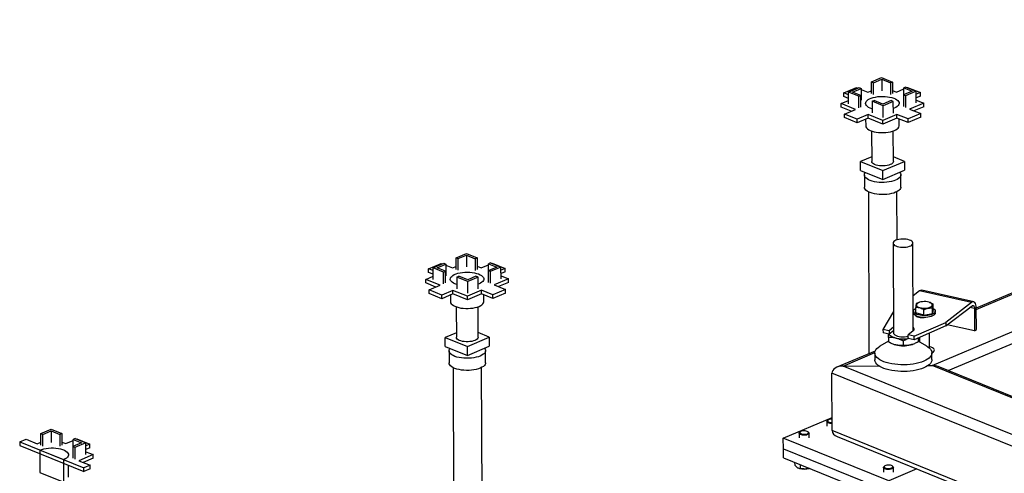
# Model space of a CAD drawing. Header units: millimetres. Extents: x 5 to 589, y 5 to 415.
# Tile 20 of 67: x 234 to 267, y 250 to 266. Entities that reach past the tile are written whole.
import ezdxf

# ---------------------------------------------------------------- set-up
doc = ezdxf.new("R2010")
doc.units = ezdxf.units.MM
doc.layers.add('TRAIT-FORT', color=4, linetype='Continuous', lineweight=25)

msp = doc.modelspace()

# ---------------------------------------------------------------- linework, layer by layer
at = {"layer": 'TRAIT-FORT', "color": 4, "linetype": 'Continuous', "lineweight": 25}
for p, q in [((264.947, 254.062), (292.457, 265.72)), ((289.473, 265.763), (266.433, 256)), ((266.433, 255.953), (289.514, 265.734)), ((265.484, 253.89), (292.461, 265.321)), ((262.887, 263.656), (263.235, 263.804)), ((262.887, 263.656), (262.958, 263.627)), ((262.888, 263.262), (262.887, 263.656)), ((262.958, 263.627), (263.236, 263.745)), ((262.959, 263.233), (262.958, 263.627)), ((263.235, 263.804), (263.603, 263.654)), ((263.236, 263.745), (263.532, 263.624)), ((263.236, 263.745), (263.237, 263.351)), ((263.603, 263.654), (263.532, 263.624)), ((263.532, 263.624), (263.534, 263.23)), ((263.603, 263.654), (263.604, 263.26)), ((261.961, 263.283), (262.389, 263.464)), ((262.111, 263.222), (261.961, 263.283)), ((261.961, 263.162), (261.961, 263.283)), ((262.111, 263.315), (262.473, 263.469)), ((262.112, 262.921), (262.111, 263.315)), ((262.464, 263.172), (262.111, 263.315)), ((262.252, 263.316), (262.545, 263.44)), ((262.534, 263.201), (262.252, 263.316)), ((262.389, 263.464), (262.427, 263.449)), ((262.473, 263.469), (262.545, 263.44)), ((262.545, 263.44), (262.546, 263.045)), ((262.545, 263.401), (262.769, 263.31)), ((262.769, 263.31), (262.888, 263.36)), ((263.604, 263.369), (263.735, 263.316)), ((263.735, 263.316), (263.982, 263.42)), ((264.264, 263.34), (263.971, 263.216)), ((264.052, 263.484), (263.982, 263.454)), ((263.982, 263.454), (264.264, 263.34)), ((263.982, 263.22), (263.982, 263.454)), ((264.405, 263.34), (264.042, 263.187)), ((264.052, 263.484), (264.405, 263.34)), ((264.093, 263.467), (264.11, 263.474)), ((264.11, 263.474), (264.544, 263.298)), ((264.406, 262.946), (264.405, 263.34)), ((264.544, 263.298), (264.405, 263.239)), ((264.545, 263.176), (264.544, 263.298)), ((261.861, 262.925), (262.112, 263.031)), ((262.348, 262.728), (261.861, 262.925)), ((261.862, 262.804), (261.861, 262.925)), ((262.111, 263.101), (261.961, 263.162)), ((262.464, 263.172), (262.534, 263.201)), ((262.465, 262.777), (262.464, 263.172)), ((262.535, 262.807), (262.534, 263.201)), ((262.913, 263.001), (262.983, 263.031)), ((262.913, 263.001), (262.914, 262.607)), ((263.281, 262.852), (262.913, 263.001)), ((263.28, 262.91), (262.983, 263.031)), ((263.558, 263.028), (263.28, 262.91)), ((263.629, 262.999), (263.281, 262.852)), ((263.629, 262.999), (263.558, 263.028)), ((263.63, 262.605), (263.629, 262.999)), ((263.971, 263.216), (263.972, 262.821)), ((264.042, 263.187), (263.971, 263.216)), ((264.042, 263.187), (264.044, 262.792)), ((264.657, 262.941), (264.177, 262.738)), ((264.545, 263.176), (264.406, 263.117)), ((264.406, 263.043), (264.657, 262.941)), ((264.657, 262.82), (264.657, 262.941)), ((262.202, 262.666), (261.862, 262.804)), ((261.974, 262.569), (262.348, 262.728)), ((262.409, 262.393), (261.974, 262.569)), ((261.974, 262.448), (261.974, 262.569)), ((263.282, 262.458), (263.281, 262.852)), ((263.663, 262.769), (263.63, 262.757)), ((264.557, 262.584), (264.129, 262.403)), ((264.177, 262.738), (264.557, 262.584)), ((264.657, 262.82), (264.324, 262.679)), ((264.558, 262.463), (264.557, 262.584)), ((262.409, 262.271), (261.974, 262.448)), ((262.783, 262.551), (262.409, 262.393)), ((262.783, 262.43), (262.409, 262.271)), ((262.409, 262.271), (262.409, 262.393)), ((262.694, 262.392), (262.695, 262.173)), ((263.27, 262.354), (262.783, 262.551)), ((262.783, 262.43), (262.783, 262.551)), ((263.27, 262.232), (262.783, 262.43)), ((263.749, 262.557), (263.27, 262.354)), ((263.75, 262.435), (263.27, 262.232)), ((263.27, 262.232), (263.27, 262.354)), ((264.129, 262.403), (263.749, 262.557)), ((263.75, 262.435), (263.749, 262.557)), ((264.129, 262.281), (263.75, 262.435)), ((263.828, 262.177), (263.828, 262.404)), ((264.558, 262.463), (264.129, 262.281)), ((264.129, 262.281), (264.129, 262.403)), ((262.895, 261.995), (262.899, 260.963)), ((263.632, 260.966), (263.629, 261.997)), ((262.898, 261.119), (262.523, 260.96)), ((262.523, 260.96), (263.271, 260.657)), ((262.524, 260.657), (262.523, 260.96)), ((263.271, 260.657), (264.008, 260.969)), ((264.008, 260.969), (263.632, 261.122)), ((264.008, 260.969), (264.009, 260.666)), ((262.524, 260.657), (263.272, 260.353)), ((263.272, 260.353), (263.271, 260.657)), ((263.272, 260.353), (264.009, 260.666)), ((262.65, 260.508), (262.652, 260.098)), ((263.885, 260.102), (263.884, 260.512)), ((262.785, 259.94), (262.803, 254.462)), ((263.757, 258.313), (263.752, 259.943)), ((263.622, 258.201), (263.632, 255.169)), ((264.298, 255.229), (264.289, 258.204)), ((248.851, 257.708), (249.199, 257.856)), ((248.851, 257.708), (248.922, 257.679)), ((248.852, 257.314), (248.851, 257.708)), ((248.922, 257.679), (249.2, 257.797)), ((248.923, 257.285), (248.922, 257.679)), ((249.199, 257.856), (249.567, 257.706)), ((249.2, 257.797), (249.496, 257.676)), ((249.2, 257.797), (249.201, 257.403)), ((249.567, 257.706), (249.496, 257.676)), ((249.496, 257.676), (249.498, 257.282)), ((249.567, 257.706), (249.568, 257.312)), ((247.925, 257.335), (248.353, 257.516)), ((248.075, 257.274), (247.925, 257.335)), ((247.925, 257.214), (247.925, 257.335)), ((248.075, 257.367), (248.437, 257.521)), ((248.076, 256.973), (248.075, 257.367)), ((248.428, 257.224), (248.075, 257.367)), ((248.216, 257.368), (248.508, 257.492)), ((248.498, 257.253), (248.216, 257.368)), ((248.353, 257.516), (248.391, 257.501)), ((248.428, 257.224), (248.498, 257.253)), ((248.437, 257.521), (248.508, 257.492)), ((248.499, 256.859), (248.498, 257.253)), ((248.508, 257.492), (248.51, 257.098)), ((248.509, 257.453), (248.733, 257.362)), ((248.733, 257.362), (248.851, 257.412)), ((249.568, 257.421), (249.699, 257.368)), ((249.699, 257.368), (249.946, 257.472)), ((250.228, 257.392), (249.935, 257.268)), ((250.006, 257.239), (249.935, 257.268)), ((249.935, 257.268), (249.936, 256.873)), ((250.016, 257.536), (249.946, 257.506)), ((249.946, 257.506), (250.228, 257.392)), ((249.946, 257.272), (249.946, 257.506)), ((250.369, 257.392), (250.006, 257.239)), ((250.006, 257.239), (250.008, 256.845)), ((250.016, 257.536), (250.369, 257.392)), ((250.057, 257.519), (250.074, 257.526)), ((250.074, 257.526), (250.508, 257.35)), ((250.37, 256.998), (250.369, 257.392)), ((250.508, 257.35), (250.369, 257.291)), ((250.509, 257.228), (250.508, 257.35)), ((247.825, 256.977), (248.076, 257.083)), ((248.312, 256.78), (247.825, 256.977)), ((247.826, 256.856), (247.825, 256.977)), ((248.075, 257.153), (247.925, 257.214)), ((248.429, 256.829), (248.428, 257.224)), ((248.877, 257.053), (248.947, 257.083)), ((248.877, 257.053), (248.878, 256.659)), ((249.245, 256.904), (248.877, 257.053)), ((249.244, 256.963), (248.947, 257.083)), ((249.522, 257.08), (249.244, 256.963)), ((249.593, 257.051), (249.245, 256.904)), ((249.246, 256.51), (249.245, 256.904)), ((249.593, 257.051), (249.522, 257.08)), ((249.594, 256.657), (249.593, 257.051)), ((250.621, 256.994), (250.141, 256.79)), ((250.509, 257.228), (250.37, 257.17)), ((250.37, 257.095), (250.621, 256.994)), ((250.621, 256.872), (250.621, 256.994)), ((248.166, 256.718), (247.826, 256.856)), ((247.938, 256.621), (248.312, 256.78)), ((248.372, 256.445), (247.938, 256.621)), ((247.938, 256.5), (247.938, 256.621)), ((248.747, 256.603), (248.372, 256.445)), ((249.234, 256.406), (248.747, 256.603)), ((248.747, 256.482), (248.747, 256.603)), ((249.713, 256.609), (249.234, 256.406)), ((249.627, 256.822), (249.594, 256.809)), ((250.093, 256.455), (249.713, 256.609)), ((249.713, 256.488), (249.713, 256.609)), ((250.521, 256.636), (250.093, 256.455)), ((250.141, 256.79), (250.521, 256.636)), ((250.621, 256.872), (250.288, 256.731)), ((250.522, 256.515), (250.521, 256.636)), ((264.514, 256.584), (264.295, 256.415)), ((266.273, 256.194), (264.514, 256.584)), ((266.346, 256.216), (264.588, 256.606)), ((248.373, 256.323), (247.938, 256.5)), ((248.373, 256.323), (248.372, 256.445)), ((248.747, 256.482), (248.373, 256.323)), ((248.658, 256.444), (248.659, 256.225)), ((249.234, 256.284), (248.747, 256.482)), ((249.713, 256.488), (249.234, 256.284)), ((249.234, 256.284), (249.234, 256.406)), ((250.093, 256.333), (249.713, 256.488)), ((249.792, 256.229), (249.791, 256.456)), ((250.522, 256.515), (250.093, 256.333)), ((250.093, 256.333), (250.093, 256.455)), ((248.859, 256.047), (248.863, 255.016)), ((249.596, 255.018), (249.593, 256.049)), ((264.385, 255.84), (264.385, 256.022)), ((264.513, 256.201), (264.5, 256.196)), ((264.657, 255.765), (264.656, 255.947)), ((264.852, 256.199), (264.843, 256.202)), ((264.951, 255.826), (264.95, 256.007)), ((264.973, 255.961), (264.951, 255.826)), ((264.973, 255.961), (264.972, 256.143)), ((265.046, 255.841), (265.046, 255.902)), ((266.273, 256.194), (265.4, 255.523)), ((265.4, 255.401), (266.289, 256.085)), ((266.369, 255.994), (266.216, 256.028)), ((266.369, 255.994), (266.372, 255.236)), ((266.435, 255.285), (266.433, 256.012)), ((263.63, 255.893), (263.28, 255.286)), ((264.312, 255.899), (264.313, 255.839)), ((264.657, 255.765), (264.385, 255.84)), ((264.395, 255.732), (264.395, 255.743)), ((264.428, 255.729), (264.416, 255.719)), ((264.513, 255.704), (264.513, 255.689)), ((264.657, 255.765), (264.951, 255.826)), ((263.484, 255.24), (263.28, 255.286)), ((263.28, 255.286), (263.281, 255.164)), ((263.631, 255.354), (263.484, 255.24)), ((263.484, 255.24), (263.484, 255.119)), ((264.332, 255.052), (265.4, 255.523)), ((265.4, 255.401), (264.332, 254.931)), ((265.4, 255.523), (265.4, 255.401)), ((266.372, 255.236), (265.451, 255.44)), ((266.372, 255.236), (266.435, 255.285)), ((248.862, 255.172), (248.487, 255.012)), ((248.488, 254.709), (248.487, 255.012)), ((248.487, 255.012), (249.235, 254.709)), ((249.235, 254.709), (249.972, 255.021)), ((249.972, 255.021), (249.596, 255.174)), ((249.972, 255.021), (249.973, 254.718)), ((263.484, 255.119), (263.281, 255.164)), ((263.464, 255.009), (263.465, 254.858)), ((263.632, 255.233), (263.484, 255.119)), ((264.287, 255.219), (264.128, 255.097)), ((264.332, 255.052), (264.128, 255.097)), ((264.129, 254.976), (264.128, 255.097)), ((264.332, 254.931), (264.129, 254.976)), ((264.332, 254.931), (264.332, 255.052)), ((264.464, 254.989), (264.465, 254.859)), ((264.466, 254.99), (264.466, 254.938)), ((264.515, 255.011), (264.516, 254.861)), ((264.85, 254.653), (264.848, 255.158)), ((248.488, 254.709), (249.236, 254.405)), ((249.236, 254.405), (249.235, 254.709)), ((249.236, 254.405), (249.973, 254.718)), ((263.464, 254.886), (263.176, 254.715)), ((263.656, 254.774), (263.66, 254.773)), ((263.963, 254.889), (263.963, 254.739)), ((264.273, 254.775), (264.276, 254.776)), ((264.757, 254.72), (264.465, 254.891)), ((248.614, 254.56), (248.615, 254.15)), ((249.849, 254.154), (249.848, 254.564)), ((263.014, 254.551), (261.725, 254.005)), ((261.93, 254.045), (263.001, 254.499)), ((263.001, 254.484), (263.001, 254.257)), ((264.935, 254.263), (264.934, 254.49)), ((248.749, 253.992), (248.776, 245.697)), ((249.742, 245.988), (249.716, 253.995)), ((261.93, 254.045), (263.138, 254.052)), ((312.603, 233.469), (261.93, 254.045)), ((264.805, 254.061), (264.947, 254.062)), ((277.06, 249.143), (264.947, 254.062)), ((277.102, 249.172), (265.15, 254.025)), ((312.606, 233.07), (261.553, 253.8)), ((261.56, 251.859), (261.553, 253.8)), ((259.91, 251.607), (261.558, 252.305)), ((261.386, 252.168), (261.387, 252.007)), ((261.425, 252.216), (261.404, 252.199)), ((234.814, 251.76), (235.162, 251.908)), ((234.814, 251.76), (234.886, 251.731)), ((234.816, 251.366), (234.814, 251.76)), ((234.886, 251.731), (235.164, 251.849)), ((234.887, 251.337), (234.886, 251.731)), ((235.162, 251.908), (235.531, 251.758)), ((235.164, 251.849), (235.46, 251.729)), ((235.164, 251.849), (235.165, 251.455)), ((235.531, 251.758), (235.46, 251.729)), ((235.46, 251.729), (235.462, 251.334)), ((235.531, 251.758), (235.532, 251.364)), ((235.98, 251.588), (235.909, 251.558)), ((235.98, 251.588), (236.333, 251.445)), ((236.021, 251.571), (236.038, 251.578)), ((236.038, 251.578), (236.472, 251.402)), ((259.912, 251.243), (259.91, 251.607)), ((263.472, 250.161), (259.91, 251.607)), ((260.45, 251.771), (260.451, 251.61)), ((260.489, 251.82), (260.469, 251.803)), ((260.765, 251.804), (260.744, 251.821)), ((260.784, 251.612), (260.784, 251.772)), ((312.612, 231.128), (261.56, 251.859)), ((261.734, 251.656), (312.612, 230.996)), ((234.103, 251.478), (234.317, 251.568)), ((234.103, 251.478), (236.271, 250.597)), ((234.103, 251.478), (234.103, 251.356)), ((234.103, 251.356), (236.271, 250.476)), ((234.317, 251.568), (234.697, 251.414)), ((234.697, 251.414), (234.815, 251.464)), ((235.531, 251.473), (235.663, 251.42)), ((235.663, 251.42), (235.91, 251.524)), ((236.191, 251.444), (235.899, 251.32)), ((235.899, 251.32), (235.9, 250.926)), ((235.97, 251.291), (235.899, 251.32)), ((235.909, 251.558), (236.191, 251.444)), ((235.91, 251.325), (235.909, 251.558)), ((236.333, 251.445), (235.97, 251.291)), ((235.97, 251.291), (235.972, 250.897)), ((236.334, 251.05), (236.333, 251.445)), ((236.472, 251.402), (236.333, 251.343)), ((236.473, 251.281), (236.334, 251.222)), ((236.473, 251.281), (236.472, 251.402)), ((259.913, 250.94), (259.912, 251.243)), ((259.912, 251.243), (263.473, 249.797)), ((235.591, 250.874), (234.783, 251.202)), ((234.783, 251.202), (234.786, 250.443)), ((236.585, 251.046), (236.105, 250.842)), ((236.585, 250.924), (236.252, 250.783)), ((236.334, 251.147), (236.585, 251.046)), ((236.585, 250.924), (236.585, 251.046)), ((259.913, 250.94), (263.474, 249.493)), ((235.593, 250.115), (235.591, 250.874)), ((235.756, 250.281), (235.755, 250.686)), ((236.105, 250.842), (236.485, 250.688)), ((236.485, 250.688), (236.271, 250.597)), ((236.271, 250.476), (236.271, 250.597)), ((236.485, 250.567), (236.485, 250.688)), ((260.294, 250.785), (260.295, 250.688)), ((260.439, 250.587), (260.456, 250.582)), ((260.483, 250.708), (260.483, 250.578)), ((260.786, 250.583), (260.789, 250.584)), ((263.3, 250.614), (263.3, 250.453)), ((263.339, 250.663), (263.318, 250.646)), ((263.615, 250.647), (263.594, 250.663)), ((263.634, 250.454), (263.633, 250.615)), ((234.786, 250.443), (235.593, 250.115)), ((236.485, 250.567), (236.271, 250.476)), ((264.423, 250.564), (263.472, 250.161))]:
    msp.add_line(p, q, dxfattribs=at)
at = {"layer": 'TRAIT-FORT', "color": 4, "linetype": 'Continuous', "lineweight": 25, "flags": 128}
for points in [[(262.914, 262.746), (262.908, 262.748), (262.847, 262.771), (262.795, 262.797), (262.752, 262.827), (262.721, 262.858), (262.701, 262.892), (262.693, 262.926), (262.697, 262.96), (262.712, 262.994), (262.74, 263.026), (262.779, 263.057), (262.828, 263.085), (262.886, 263.109), (262.952, 263.13), (263.024, 263.147), (263.102, 263.159), (263.183, 263.166), (263.265, 263.168), (263.348, 263.166), (263.428, 263.158), (263.505, 263.146), (263.577, 263.129), (263.642, 263.108), (263.699, 263.083), (263.746, 263.055), (263.783, 263.024), (263.809, 262.992), (263.823, 262.958), (263.825, 262.924), (263.815, 262.89), (263.793, 262.857), (263.76, 262.825), (263.716, 262.796), (263.663, 262.769), (263.663, 262.769)], [(262.695, 262.173), (262.695, 262.168), (262.703, 262.133), (262.723, 262.1), (262.755, 262.069), (262.797, 262.039), (262.849, 262.013), (262.91, 261.99), (262.979, 261.971), (263.053, 261.956), (263.132, 261.946), (263.214, 261.941), (263.297, 261.941), (263.379, 261.945), (263.458, 261.955), (263.534, 261.97), (263.603, 261.988), (263.665, 262.011)], [(263.665, 262.011), (263.719, 262.038), (263.763, 262.067), (263.796, 262.098), (263.818, 262.131), (263.828, 262.166), (263.828, 262.177)], [(263.527, 260.859), (263.477, 260.841), (263.42, 260.827), (263.358, 260.818), (263.293, 260.813), (263.227, 260.813), (263.163, 260.818), (263.101, 260.828), (263.046, 260.842), (262.997, 260.86), (262.956, 260.882), (262.926, 260.906), (262.907, 260.932), (262.899, 260.959), (262.899, 260.963)], [(263.632, 260.966), (263.631, 260.957), (263.622, 260.93), (263.6, 260.904), (263.568, 260.88), (263.527, 260.859)], [(263.706, 260.331), (263.642, 260.308), (263.57, 260.288), (263.492, 260.272), (263.41, 260.261), (263.325, 260.255), (263.239, 260.254), (263.154, 260.258), (263.07, 260.267), (262.991, 260.28), (262.917, 260.298), (262.85, 260.32), (262.791, 260.346), (262.741, 260.375), (262.701, 260.407), (262.672, 260.44), (262.655, 260.475), (262.65, 260.511), (262.657, 260.546), (262.676, 260.581), (262.684, 260.592)], [(263.848, 260.597), (263.848, 260.596), (263.871, 260.562), (263.882, 260.527), (263.882, 260.491), (263.869, 260.456), (263.844, 260.421), (263.808, 260.389), (263.762, 260.359), (263.706, 260.331)], [(263.708, 259.922), (263.643, 259.898), (263.571, 259.878), (263.493, 259.863), (263.411, 259.852), (263.327, 259.846), (263.241, 259.845), (263.155, 259.848), (263.072, 259.857), (262.992, 259.871), (262.918, 259.889), (262.851, 259.911), (262.792, 259.937), (262.742, 259.965), (262.702, 259.997), (262.674, 260.031), (262.657, 260.066), (262.652, 260.098)], [(263.885, 260.102), (263.883, 260.082), (263.87, 260.046), (263.846, 260.012), (263.81, 259.979), (263.763, 259.949), (263.708, 259.922)], [(264.121, 258.083), (264.173, 258.098), (264.217, 258.117), (264.251, 258.139), (264.275, 258.164), (264.287, 258.19), (264.287, 258.216), (264.276, 258.242), (264.252, 258.266), (264.218, 258.288), (264.175, 258.307), (264.123, 258.322), (264.066, 258.333), (264.004, 258.339), (263.941, 258.341), (263.878, 258.337), (263.818, 258.328), (263.763, 258.315), (263.715, 258.298), (263.676, 258.277), (263.647, 258.254), (263.628, 258.228), (263.622, 258.202), (263.628, 258.176), (263.645, 258.151), (263.674, 258.128), (263.713, 258.107), (263.761, 258.09), (263.816, 258.077), (263.875, 258.068), (263.938, 258.064), (264.001, 258.066), (264.063, 258.072), (264.121, 258.083)], [(248.878, 256.798), (248.872, 256.8), (248.811, 256.823), (248.759, 256.85), (248.716, 256.879), (248.685, 256.911), (248.665, 256.944), (248.657, 256.978), (248.661, 257.012), (248.676, 257.046), (248.704, 257.078), (248.743, 257.109), (248.791, 257.137), (248.85, 257.161), (248.916, 257.182), (248.988, 257.199), (249.066, 257.211), (249.147, 257.218), (249.229, 257.221), (249.312, 257.218), (249.392, 257.21), (249.469, 257.198), (249.541, 257.181), (249.606, 257.16), (249.663, 257.135), (249.71, 257.107), (249.747, 257.076), (249.773, 257.044), (249.787, 257.01), (249.789, 256.976), (249.779, 256.942), (249.757, 256.909), (249.724, 256.877), (249.68, 256.848), (249.627, 256.822), (249.627, 256.822)], [(248.659, 256.225), (248.659, 256.22), (248.667, 256.186), (248.687, 256.152), (248.719, 256.121), (248.761, 256.091), (248.813, 256.065), (248.874, 256.042), (248.943, 256.023), (249.017, 256.008), (249.096, 255.998), (249.178, 255.993), (249.261, 255.993), (249.343, 255.998), (249.422, 256.007), (249.497, 256.022), (249.567, 256.041), (249.629, 256.063)], [(249.629, 256.063), (249.683, 256.09), (249.727, 256.119), (249.76, 256.15), (249.782, 256.184), (249.792, 256.218), (249.792, 256.229)], [(264.973, 255.992), (264.994, 255.979), (265.023, 255.955), (265.04, 255.928), (265.046, 255.901), (265.04, 255.874), (265.022, 255.848), (264.993, 255.823), (264.955, 255.801), (264.907, 255.782), (264.852, 255.767), (264.791, 255.756), (264.727, 255.75), (264.662, 255.749), (264.596, 255.752), (264.534, 255.761), (264.476, 255.773), (264.425, 255.79), (264.382, 255.811), (264.348, 255.834), (264.325, 255.86), (264.314, 255.886), (264.314, 255.914), (264.326, 255.941), (264.349, 255.966), (264.383, 255.99), (264.385, 255.991)], [(264.947, 256.106), (264.945, 256.129), (264.931, 256.152), (264.906, 256.173), (264.872, 256.191), (264.829, 256.206), (264.779, 256.217), (264.725, 256.223), (264.669, 256.224), (264.613, 256.221), (264.56, 256.213), (264.512, 256.2), (264.472, 256.184), (264.441, 256.165), (264.42, 256.143), (264.41, 256.12), (264.412, 256.096), (264.426, 256.074), (264.45, 256.053), (264.485, 256.035), (264.528, 256.02), (264.578, 256.009), (264.632, 256.003), (264.688, 256.001), (264.744, 256.005), (264.797, 256.013), (264.844, 256.025), (264.885, 256.042), (264.916, 256.061), (264.937, 256.083), (264.947, 256.106)], [(266.433, 256.012), (266.43, 256.069), (266.42, 256.119), (266.405, 256.16), (266.386, 256.191), (266.361, 256.21), (266.334, 256.217), (266.304, 256.212), (266.273, 256.194)], [(266.289, 256.085), (266.305, 256.094), (266.32, 256.096), (266.333, 256.093), (266.346, 256.083), (266.355, 256.068), (266.363, 256.047), (266.368, 256.022), (266.369, 255.994)], [(265.046, 255.841), (265.046, 255.841), (265.04, 255.813), (265.022, 255.787), (264.994, 255.762), (264.955, 255.74), (264.907, 255.721), (264.852, 255.706), (264.792, 255.695), (264.727, 255.689), (264.662, 255.688), (264.597, 255.692), (264.534, 255.7), (264.476, 255.713), (264.425, 255.73), (264.382, 255.75), (264.348, 255.773), (264.326, 255.799), (264.314, 255.826), (264.313, 255.839)], [(264.373, 255.755), (264.385, 255.741), (264.411, 255.722), (264.446, 255.706), (264.489, 255.694), (264.537, 255.686), (264.589, 255.682), (264.641, 255.684), (264.677, 255.688)], [(264.287, 255.219), (264.314, 255.245), (264.329, 255.273), (264.331, 255.301), (264.321, 255.328), (264.298, 255.355), (264.298, 255.355)], [(249.491, 254.911), (249.44, 254.893), (249.384, 254.879), (249.322, 254.87), (249.257, 254.865), (249.191, 254.865), (249.127, 254.87), (249.065, 254.88), (249.009, 254.894), (248.961, 254.913), (248.92, 254.934), (248.89, 254.958), (248.871, 254.984), (248.863, 255.011), (248.863, 255.016)], [(249.596, 255.018), (249.595, 255.009), (249.586, 254.982), (249.564, 254.956), (249.532, 254.932), (249.491, 254.911)], [(263.713, 254.99), (263.659, 255.005), (263.61, 255.023), (263.567, 255.043), (263.531, 255.066), (263.502, 255.09), (263.482, 255.116), (263.479, 255.12)], [(263.632, 255.169), (263.638, 255.143), (263.655, 255.118), (263.684, 255.095), (263.723, 255.074), (263.771, 255.057), (263.825, 255.044), (263.885, 255.035), (263.948, 255.031), (264.011, 255.033), (264.073, 255.039), (264.131, 255.05)], [(264.301, 255.231), (264.299, 255.234), (264.298, 255.234)], [(249.67, 254.383), (249.606, 254.36), (249.534, 254.34), (249.456, 254.324), (249.374, 254.313), (249.289, 254.307), (249.203, 254.306), (249.118, 254.31), (249.034, 254.319), (248.955, 254.332), (248.881, 254.35), (248.814, 254.372), (248.755, 254.398), (248.705, 254.427), (248.665, 254.459), (248.636, 254.492), (248.619, 254.527), (248.614, 254.563), (248.621, 254.598), (248.64, 254.633), (248.648, 254.644)], [(249.812, 254.649), (249.812, 254.648), (249.835, 254.614), (249.846, 254.579), (249.846, 254.543), (249.833, 254.508), (249.808, 254.473), (249.772, 254.441), (249.726, 254.411), (249.67, 254.383)], [(264.757, 254.72), (264.793, 254.697), (264.843, 254.659), (264.883, 254.618), (264.912, 254.575), (264.929, 254.532), (264.934, 254.488), (264.928, 254.443), (264.91, 254.4), (264.88, 254.357), (264.84, 254.316), (264.789, 254.277), (264.728, 254.241), (264.657, 254.208), (264.579, 254.178), (264.492, 254.152), (264.4, 254.129), (264.302, 254.112), (264.2, 254.098), (264.096, 254.09), (263.99, 254.086), (263.883, 254.087), (263.778, 254.093), (263.675, 254.104), (263.575, 254.119), (263.48, 254.139), (263.391, 254.163), (263.309, 254.191), (263.236, 254.223), (263.171, 254.258), (263.115, 254.295), (263.07, 254.335), (263.036, 254.377), (263.013, 254.42), (263.002, 254.464), (263.002, 254.508), (263.015, 254.552), (263.038, 254.595), (263.073, 254.637), (263.119, 254.677), (263.175, 254.715), (263.176, 254.715)], [(263.66, 254.773), (263.66, 254.773), (263.714, 254.758)], [(264.214, 254.758), (264.269, 254.773), (264.273, 254.775)], [(264.933, 254.49), (264.942, 254.495), (264.977, 254.517), (265.002, 254.541), (265.015, 254.567), (265.016, 254.593), (265.005, 254.619), (264.982, 254.643), (264.949, 254.666), (264.906, 254.685), (264.855, 254.7), (264.85, 254.702)], [(264.933, 254.49), (264.942, 254.495), (264.977, 254.517), (265.002, 254.541), (265.015, 254.567), (265.016, 254.593), (265.005, 254.619), (264.982, 254.643), (264.949, 254.666), (264.906, 254.685), (264.855, 254.7), (264.85, 254.702)], [(264.935, 254.263), (264.935, 254.26), (264.928, 254.216), (264.91, 254.173), (264.881, 254.13), (264.84, 254.089), (264.789, 254.05), (264.728, 254.014), (264.658, 253.981), (264.579, 253.951), (264.493, 253.924), (264.401, 253.902), (264.303, 253.884), (264.201, 253.871), (264.097, 253.863), (263.99, 253.859), (263.884, 253.86), (263.779, 253.866), (263.675, 253.877), (263.576, 253.892), (263.481, 253.912), (263.392, 253.936), (263.31, 253.964), (263.236, 253.996), (263.171, 254.031), (263.116, 254.068), (263.071, 254.108), (263.037, 254.15), (263.014, 254.193), (263.003, 254.237), (263.001, 254.257)], [(249.671, 253.974), (249.607, 253.95), (249.535, 253.93), (249.457, 253.915), (249.375, 253.904), (249.29, 253.898), (249.204, 253.897), (249.119, 253.901), (249.036, 253.909), (248.956, 253.923), (248.882, 253.941), (248.815, 253.963), (248.756, 253.989), (248.706, 254.018), (248.666, 254.049), (248.638, 254.083), (248.621, 254.118), (248.615, 254.15)], [(249.849, 254.154), (249.847, 254.134), (249.834, 254.098), (249.809, 254.064), (249.774, 254.031), (249.727, 254.001), (249.671, 253.974)], [(261.558, 252.249), (261.54, 252.249), (261.498, 252.244), (261.462, 252.235), (261.433, 252.222), (261.415, 252.206), (261.409, 252.188), (261.416, 252.171), (261.436, 252.155), (261.465, 252.142), (261.502, 252.134), (261.544, 252.13), (261.559, 252.13)], [(261.559, 252.099), (261.545, 252.099), (261.5, 252.103), (261.46, 252.111), (261.426, 252.123), (261.401, 252.139), (261.388, 252.157), (261.387, 252.176), (261.398, 252.194), (261.404, 252.199)], [(260.765, 251.804), (260.776, 251.792), (260.784, 251.774), (260.778, 251.755), (260.761, 251.738), (260.733, 251.723), (260.697, 251.711), (260.655, 251.704), (260.609, 251.703), (260.565, 251.706), (260.524, 251.714), (260.49, 251.727), (260.466, 251.742), (260.452, 251.76), (260.451, 251.779), (260.463, 251.798), (260.469, 251.803)], [(260.604, 251.852), (260.563, 251.848), (260.526, 251.839), (260.497, 251.825), (260.479, 251.809), (260.474, 251.792), (260.481, 251.774), (260.5, 251.758), (260.529, 251.746), (260.567, 251.737), (260.608, 251.734), (260.651, 251.735), (260.691, 251.742), (260.724, 251.754), (260.747, 251.768), (260.759, 251.785), (260.758, 251.803), (260.745, 251.82), (260.72, 251.834), (260.687, 251.845), (260.647, 251.851), (260.604, 251.852)], [(234.783, 251.202), (234.847, 251.225), (234.919, 251.244), (234.996, 251.258), (235.078, 251.268), (235.162, 251.272), (235.246, 251.272), (235.33, 251.266), (235.41, 251.254), (235.485, 251.238), (235.553, 251.218), (235.614, 251.193), (235.665, 251.165), (235.705, 251.135), (235.733, 251.102), (235.75, 251.067), (235.753, 251.032), (235.745, 250.997), (235.723, 250.963), (235.69, 250.931), (235.645, 250.901), (235.591, 250.874)], [(263.615, 250.647), (263.626, 250.635), (263.633, 250.617), (263.628, 250.598), (263.611, 250.58), (263.583, 250.566), (263.546, 250.554), (263.504, 250.547), (263.459, 250.546), (263.414, 250.549), (263.373, 250.557), (263.34, 250.57), (263.315, 250.585), (263.302, 250.603), (263.301, 250.622), (263.312, 250.64), (263.318, 250.646)], [(263.453, 250.695), (263.412, 250.691), (263.375, 250.682), (263.347, 250.668), (263.329, 250.652), (263.323, 250.635), (263.33, 250.617), (263.349, 250.601), (263.379, 250.589), (263.416, 250.58), (263.458, 250.577), (263.5, 250.578), (263.54, 250.585), (263.573, 250.596), (263.596, 250.611), (263.608, 250.628), (263.608, 250.646), (263.595, 250.663), (263.57, 250.677), (263.536, 250.688), (263.496, 250.694), (263.453, 250.695)]]:
    msp.add_lwpolyline(points, dxfattribs=at)
at = {"layer": 'TRAIT-FORT', "color": 4, "linetype": 'Continuous', "lineweight": 25}
for centre, radius, start, end in [((264.574, 256.521), 0.0867, 80.6124, 132.9875), ((263.963, 256.092), 1.131, 257.2328, 278.6987), ((263.963, 255.857), 1.127, 257.2316, 282.8575), ((260.619, 251.134), 0.576, 253.5166, 286.8503)]:
    msp.add_arc(centre, radius, start, end, dxfattribs=at)
for centre, start_param, end_param in [((261.93, 253.802), 1.568, 3.138796), ((261.93, 253.802), 1.568, 3.138796), ((264.947, 253.82), 0.998059, 1.568), ((264.947, 253.82), 0.998059, 1.568), ((261.937, 251.861), 3.138796, 4.139652), ((261.937, 251.861), 3.138796, 4.139652)]:
    msp.add_ellipse(centre, major_axis=(0.377, 0.003), ratio=0.643391, start_param=start_param, end_param=end_param, dxfattribs=at)
for points, knots in [([(264.407, 256.157), (264.406, 256.156), (264.405, 256.152), (264.403, 256.146), (264.401, 256.138), (264.399, 256.129), (264.397, 256.12), (264.395, 256.111), (264.394, 256.102), (264.393, 256.092), (264.391, 256.081), (264.39, 256.069), (264.388, 256.057), (264.387, 256.041), (264.385, 256.029), (264.385, 256.022)], [0, 0, 0, 0, 0.095876, 0.191931, 0.288682, 0.38575, 0.448491, 0.511344, 0.574534, 0.637838, 0.702315, 0.766894, 0.831741, 0.896663, 1, 1, 1, 1]), ([(264.656, 255.947), (264.633, 255.96), (264.585, 255.987), (264.514, 256.011), (264.447, 256.023), (264.406, 256.022), (264.385, 256.022)], [0, 0, 0, 0, 0.264605, 0.534948, 0.765343, 1, 1, 1, 1]), ([(264.501, 256.195), (264.492, 256.193), (264.46, 256.184), (264.429, 256.169), (264.407, 256.157)], [0, 0, 0, 0, 0.268301, 1, 1, 1, 1]), ([(264.656, 255.947), (264.682, 255.959), (264.733, 255.983), (264.81, 256.004), (264.883, 256.011), (264.927, 256.009), (264.95, 256.007)], [0, 0, 0, 0, 0.264605, 0.534948, 0.765343, 1, 1, 1, 1]), ([(264.852, 256.198), (264.871, 256.192), (264.912, 256.177), (264.951, 256.155), (264.972, 256.143)], [0, 0, 0, 0, 0.469625, 1, 1, 1, 1]), ([(264.972, 256.143), (264.972, 256.141), (264.97, 256.138), (264.968, 256.131), (264.966, 256.123), (264.964, 256.114), (264.962, 256.105), (264.961, 256.097), (264.959, 256.088), (264.958, 256.077), (264.957, 256.067), (264.955, 256.055), (264.954, 256.042), (264.952, 256.027), (264.951, 256.015), (264.95, 256.007)], [0, 0, 0, 0, 0.095876, 0.191931, 0.288682, 0.38575, 0.448491, 0.511344, 0.574534, 0.637838, 0.702315, 0.766894, 0.831741, 0.896663, 1, 1, 1, 1]), ([(263.464, 255.009), (263.464, 255.04), (263.464, 255.084), (263.465, 255.115), (263.465, 255.123)], [0, 0, 0, 0, 0.728158, 1, 1, 1, 1]), ([(263.713, 254.99), (263.671, 254.998), (263.587, 255.014), (263.505, 255.01), (263.464, 255.009)], [0, 0, 0, 0, 0.494511, 1, 1, 1, 1]), ([(263.963, 254.889), (263.922, 254.91), (263.84, 254.953), (263.756, 254.977), (263.713, 254.99)], [0, 0, 0, 0, 0.495458, 1, 1, 1, 1]), ([(264.153, 254.971), (264.131, 254.964), (264.067, 254.945), (264.004, 254.911), (263.963, 254.889)], [0, 0, 0, 0, 0.337255, 1, 1, 1, 1]), ([(264.466, 254.938), (264.466, 254.92), (264.465, 254.883), (264.465, 254.867), (264.465, 254.859)], [0, 0, 0, 0, 0.494511, 1, 1, 1, 1]), ([(263.714, 254.758), (263.672, 254.77), (263.588, 254.794), (263.506, 254.837), (263.465, 254.858)], [0, 0, 0, 0, 0.4945107, 1, 1, 1, 1]), ([(263.963, 254.739), (263.923, 254.737), (263.841, 254.734), (263.757, 254.75), (263.714, 254.758)], [0, 0, 0, 0, 0.495458, 1, 1, 1, 1]), ([(264.214, 254.758), (264.172, 254.75), (264.087, 254.734), (264.005, 254.737), (263.963, 254.739)], [0, 0, 0, 0, 0.494511, 1, 1, 1, 1]), ([(264.465, 254.859), (264.424, 254.838), (264.342, 254.795), (264.257, 254.771), (264.214, 254.758)], [0, 0, 0, 0, 0.495458, 1, 1, 1, 1]), ([(260.295, 250.688), (260.311, 250.672), (260.344, 250.639), (260.393, 250.605), (260.44, 250.585), (260.469, 250.58), (260.483, 250.578)], [0, 0, 0, 0, 0.264605, 0.534948, 0.765343, 1, 1, 1, 1]), ([(260.785, 250.586), (260.751, 250.577), (260.691, 250.561), (260.6, 250.559), (260.533, 250.567), (260.494, 250.575), (260.483, 250.578)], [0, 0, 0, 0, 0.335679, 0.608232, 0.88815, 1, 1, 1, 1])]:
    msp.add_open_spline(points, degree=3, knots=knots, dxfattribs=at)

doc.saveas('drawing.dxf')
